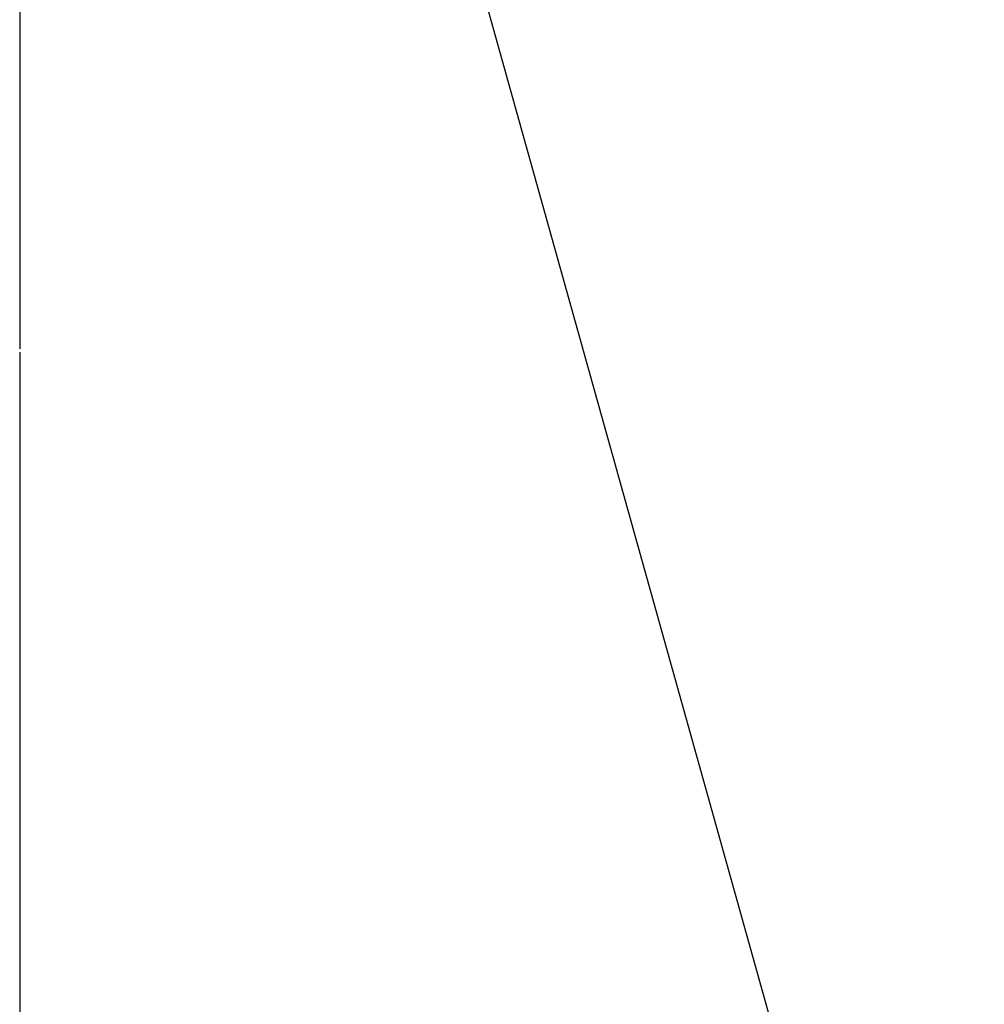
# Model space of a CAD drawing. Header units: millimetres. Extents: x 20 to 26560, y 40 to 17955.
# Tile 53 of 90: x 9988 to 10773, y 11857 to 12658. Entities that reach past the tile are written whole.
import ezdxf

# ---------------------------------------------------------------- set-up
doc = ezdxf.new("R2010")
doc.units = ezdxf.units.MM
doc.header["$LTSCALE"] = 2
doc.layers.add('COMPONENT_GEOMETRY', color=7, linetype='Continuous')
doc.styles.add('SLDTEXTSTYLE0', font='TXT', dxfattribs={"width": 0.75})
doc.dimstyles.new('SLDDIMSTYLE0', dxfattribs={"dimtxt": 150, "dimasz": 6.604, "dimexe": 0, "dimexo": 0.0625, "dimgap": 37.5, "dimtad": 0, "dimtih": 1, "dimtoh": 1, "dimdec": 1, "dimrnd": 1e-09, "dimzin": 12, "dimdsep": 46, "dimtxsty": 'SLDTEXTSTYLE0', "dimsah": 1, "dimcen": 0.09, "dimadec": 0, "dimazin": 3, "dimtfac": 1, "dimtdec": 1, "dimtofl": 0, "dimtmove": 0, "dimatfit": 3, "dimfxl": 1, "dimfrac": 2, "dimtolj": 1, "dimtzin": 12, "dimarcsym": 0})

# ---------------------------------------------------------------- blocks, each defined once
blk = doc.blocks.new('_D')
at = {"layer": 'COMPONENT_GEOMETRY', "color": 7}
for p, q in [((17865.6, 13084.21), (17865.6, 8497.89)), ((9988.31, 12387.67), (9988.31, 8497.89)), ((13516.02, 8720.28), (13470.31, 8720.28)), ((13470.31, 8720.28), (13470.31, 8482.15)), ((14337.89, 8720.28), (14383.59, 8720.28)), ((14383.59, 8720.28), (14383.59, 8482.15)), ((9988.31, 8504.24), (13399.57, 8504.24)), ((17865.6, 8504.24), (14454.34, 8504.24)), ((13470.31, 8482.15), (13516.02, 8482.15)), ((14383.59, 8482.15), (14337.89, 8482.15))]:
    blk.add_line(p, q, dxfattribs=at)
for points in [[(9988.31, 8504.24), (9994.91, 8503.22), (9994.91, 8505.25)], [(17865.6, 8504.24), (17859, 8505.25), (17859, 8503.22)]]:
    blk.add_solid(points, dxfattribs=at)
at = {"layer": 'COMPONENT_GEOMETRY', "color": 7, "char_height": 150, "attachment_point": 1, "style": 'SLDTEXTSTYLE0'}
for s, insert in [('12\'11.06"', (13516.02, 8675.51)), ('3938.6mm', (13434.66, 8451.09))]:
    blk.add_mtext(s, dxfattribs=dict(at, insert=insert))

msp = doc.modelspace()

# ---------------------------------------------------------------- linework, layer by layer
at = {"color": 7, "linetype": 'Continuous', "lineweight": 25}
msp.add_line((10270.62, 13018.97), (11039.21, 10268.84), dxfattribs=at)
at = {"layer": 'COMPONENT_GEOMETRY', "color": 7}
msp.add_line((9988.31, 12769.75), (9988.31, 12390.21), dxfattribs=at)

# ---------------------------------------------------------------- dimensions: what is measured, and where the dimension line sits
dim = msp.add_linear_dim(base=(9988.31, 8504.24), p1=(17865.6, 13086.75), p2=(9988.31, 12390.21), dimstyle='SLDDIMSTYLE0', dxfattribs=at)
dim.commit()
dim.dimension.update_dxf_attribs({"geometry": '_D', "text_midpoint": (13926.95, 8504.24), "dimtype": 160})

doc.saveas('drawing.dxf')
